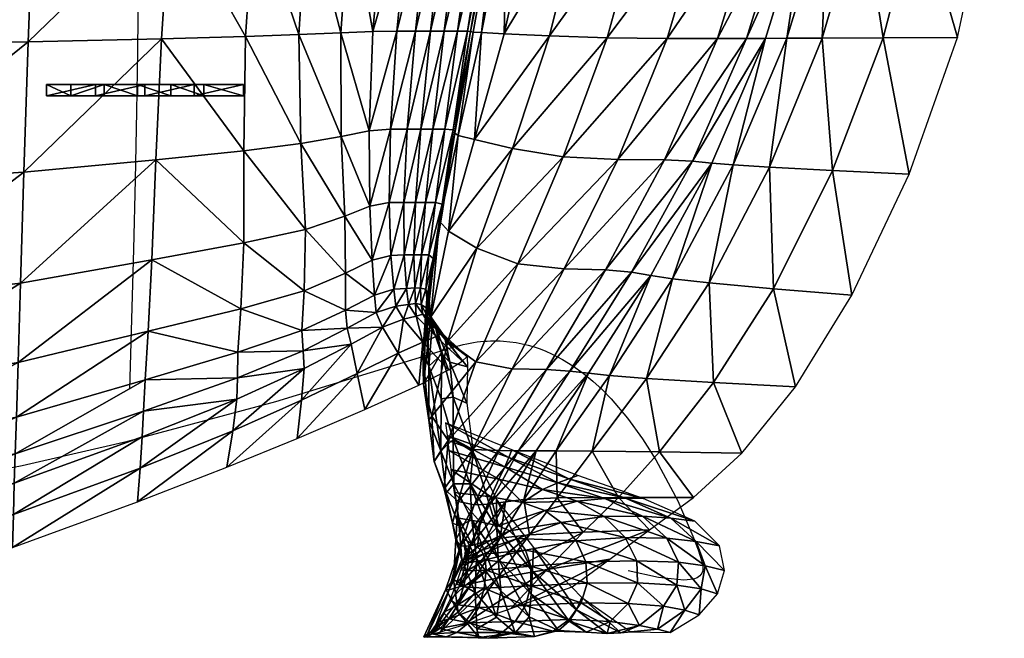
# Model space of a CAD drawing. Header units: inches. Extents: x 13.4 to 35.2, y -33.7 to 45.7.
# Tile 44 of 52: x 27 to 34.5, y 28.2 to 32.9. Entities that reach past the tile are written whole.
import ezdxf

# ---------------------------------------------------------------- set-up
doc = ezdxf.new("R2010")
doc.units = ezdxf.units.IN
doc.header["$MEASUREMENT"] = 0
doc.layers.get('0').update_dxf_attribs({"true_color": 0x737373})

# ---------------------------------------------------------------- blocks, each defined once
blk = doc.blocks.new('Line002')
at = {"color": 0}
blk.add_polyline3d([(1.4059, -0.2115, 0.7346), (1.6449, -0.166, 0.7179), (2.4446, 0.0187, 0.6601), (3.5652, 0.3179, 0.5829), (4.877, 0.7194, 0.5021), (4.9043, 0.7281, 0.501), (4.9314, 0.736, 0.5009), (4.9583, 0.7431, 0.5017), (4.985, 0.7496, 0.5033), (5.0115, 0.7554, 0.5059), (5.0378, 0.7605, 0.5094), (5.0639, 0.7648, 0.5137), (5.0898, 0.7686, 0.5189), (5.1155, 0.7716, 0.525), (5.141, 0.774, 0.5319), (5.1664, 0.7757, 0.5396), (5.1915, 0.7768, 0.5481), (5.2165, 0.7773, 0.5575), (5.2412, 0.7772, 0.5676), (5.2657, 0.7764, 0.5785), (5.2901, 0.7751, 0.5902), (5.3382, 0.7706, 0.6157), (5.3856, 0.7639, 0.6442), (5.4321, 0.755, 0.6755), (5.4779, 0.7439, 0.7095), (5.5229, 0.7308, 0.7461), (5.5672, 0.7157, 0.7852), (5.6106, 0.6987, 0.8267), (5.6533, 0.6799, 0.8706), (5.6952, 0.6593, 0.9167), (5.7363, 0.637, 0.9649), (5.8162, 0.5878, 1.0673), (5.893, 0.5328, 1.1771), (5.9667, 0.4726, 1.2934), (6.0372, 0.4078, 1.4154), (6.1047, 0.3391, 1.5424), (6.2304, 0.1921, 1.8083), (6.3436, 0.0366, 2.0847), (6.4445, -0.1227, 2.3653), (6.6093, -0.4331, 2.9143), (6.7247, -0.7001, 3.4051), (6.7639, -0.8052, 3.6131), (6.7909, -0.8849, 3.7877), (6.7964, -0.9048, 3.8388), (6.7997, -0.923, 3.8932), (6.8009, -0.9396, 3.9508), (6.8001, -0.9547, 4.0116), (6.7973, -0.9683, 4.0753), (6.7925, -0.9804, 4.142), (6.7777, -1.0006, 4.2835), (6.7561, -1.0156, 4.4354), (6.7283, -1.0259, 4.5966), (6.6565, -1.0341, 4.9441), (6.4632, -1.013, 5.7144), (6.2339, -0.9645, 6.5397)], dxfattribs=at)
blk = doc.blocks.new('Box003')
at = {"color": 0}
mesh = blk.add_polyface(dxfattribs=at)
corners = [(2.9993, -7.8232, 6.171), (3.3729, -7.8232, 7.4822), (3.5632, -6.754, 7.4126), (3.8396, -7.8232, 8.9995), (4.0451, -6.754, 8.9299), (3.1241, -8.82, 7.5237), (3.5609, -8.8357, 9.041), (4.3159, -7.8232, 10.4713), (4.0159, -8.8409, 10.5128), (4.5322, -6.754, 10.4017), (4.7104, -7.8223, 11.6618), (4.933, -6.7538, 11.5942), (4.3981, -8.8407, 11.7022), (4.9321, -7.8196, 12.3351), (4.6165, -8.84, 12.372), (5.1561, -6.7531, 12.2734), (5.0755, -7.8161, 12.7498), (5.2985, -6.7522, 12.6961), (4.7611, -8.839, 12.7822), (3.1749, -6.754, 6.1015), (3.6677, -5.6848, 7.343), (5.9205, -7.802, 14.4087), (6.0966, -6.7487, 14.3866), (5.7002, -6.7503, 13.647), (5.4909, -7.8082, 13.6829), (6.4371, -7.795, 15.2381), (6.5694, -6.747, 15.2319), (5.653, -8.8351, 14.4145), (6.2139, -8.8332, 15.2265), (5.1898, -8.8368, 13.703), (5.2355, -7.8126, 13.1645), (5.457, -6.7514, 13.1187), (4.9224, -8.838, 13.1923)]
mesh.append_faces([[corners[k] for k in face] for face in [(0, 1, 2), (1, 3, 4), (4, 2, 1), (5, 6, 3), (3, 1, 5), (7, 3, 6), (6, 8, 7), (9, 4, 3), (3, 7, 9), (7, 10, 11), (11, 9, 7), (8, 12, 10), (10, 7, 8), (13, 10, 12), (12, 14, 13), (15, 11, 10), (10, 13, 15), (13, 16, 17), (17, 15, 13), (14, 18, 16), (16, 13, 14), (19, 2, 20), (21, 22, 23), (23, 24, 21), (25, 26, 22), (22, 21, 25), (21, 27, 28), (28, 25, 21), (24, 29, 27), (27, 21, 24), (30, 31, 17), (17, 16, 30), (24, 23, 31), (31, 30, 24), (30, 32, 29), (29, 24, 30), (16, 18, 32), (32, 30, 16)]], dxfattribs={"vtx2": -1, "color": 0})
mesh = blk.add_polyface(dxfattribs=at)
corners = [(-0.4996, -9.2735, -0.139), (-0.4996, -9.1892, -0.139), (-0.2478, -9.1892, -0.106), (-0.2478, -9.2735, -0.106), (-0.3129, -9.1892, 0.4789), (-0.6859, -9.1892, 0.4954), (-0.6859, -9.2735, 0.4954), (-0.3129, -9.2735, 0.4789), (0.2559, -9.2735, 0.0074), (0.004, -9.2735, -0.0731), (0.004, -9.1892, -0.0731), (0.2559, -9.1892, 0.0074), (0.4332, -9.1892, 0.5431), (0.0602, -9.1892, 0.4777), (0.0602, -9.2735, 0.4777), (0.4332, -9.2735, 0.5431), (-3.7007, -7.8232, 0.3755), (-2.1339, -7.8232, 0.2719), (-2.1243, -6.754, 0.1276), (-3.7007, -6.754, 0.2423), (-3.7007, -8.8923, 0.6018), (-2.144, -8.8855, 0.5079), (-0.7846, -7.8232, 0.2472), (-0.8251, -8.8651, 0.4845), (-0.7461, -6.754, 0.0927), (0.2545, -7.8232, 0.2956), (0.3242, -6.754, 0.1377), (0.1867, -8.8413, 0.5273), (-3.7007, -9.9615, 0.9627), (-2.1521, -9.9343, 0.8705), (-0.8575, -9.8527, 0.8223)]
mesh.append_faces([[corners[k] for k in face] for face in [(0, 1, 2), (2, 3, 0), (4, 5, 6), (6, 7, 4), (1, 5, 4), (4, 2, 1), (0, 6, 5), (5, 1, 0), (8, 9, 10), (10, 11, 8), (12, 13, 14), (11, 10, 13), (13, 12, 11), (3, 9, 14), (14, 7, 3), (9, 3, 2), (2, 10, 9), (13, 4, 7), (7, 14, 13), (2, 4, 13), (13, 10, 2), (8, 15, 14), (14, 9, 8), (0, 3, 7), (7, 6, 0), (16, 17, 18), (18, 19, 16), (20, 21, 17), (17, 16, 20), (22, 17, 21), (21, 23, 22), (17, 22, 24), (22, 25, 26), (23, 27, 25), (25, 22, 23), (21, 20, 28), (23, 21, 29), (27, 23, 30)]], dxfattribs={"vtx2": -1, "color": 0})
mesh = blk.add_polyface(dxfattribs=at)
corners = [(0.5077, -9.1892, 0.0937), (0.8063, -9.1892, 0.6678), (0.8063, -9.2735, 0.6678), (0.5077, -9.2735, 0.0937), (0.4332, -9.2735, 0.5431), (0.2559, -9.2735, 0.0074), (0.0602, -9.2735, 0.4777), (0.4332, -9.1892, 0.5431), (0.2559, -9.1892, 0.0074), (2.0653, -7.8232, 1.2884), (1.8733, -7.8232, 1.0523), (1.7869, -8.787, 1.1718), (1.9693, -8.7836, 1.3908), (2.1567, -6.754, 1.2188), (2.1086, -8.7836, 1.6157), (2.2117, -7.8232, 1.518), (1.759, -9.54, 1.3655), (1.9212, -9.5264, 1.5587), (2.0466, -9.5264, 1.7694), (2.2237, -8.7836, 1.8387), (2.1497, -9.5264, 1.9878), (0.8906, -7.8232, 0.4111), (0.8216, -8.8243, 0.632), (1.2252, -8.8107, 0.7834), (1.2893, -7.8232, 0.5849), (0.2545, -7.8232, 0.2956), (0.1867, -8.8413, 0.5273), (0.8085, -9.6895, 0.9217), (1.2419, -9.6351, 1.054), (1.3817, -6.754, 0.4563), (1.6157, -7.8232, 0.8082), (1.7088, -6.754, 0.7072), (1.543, -8.7971, 0.9663), (1.5456, -9.5808, 1.1996)]
mesh.append_faces([[corners[k] for k in face] for face in [(0, 1, 2), (2, 3, 0), (3, 2, 4), (4, 5, 3), (6, 4, 7), (3, 5, 8), (8, 0, 3), (1, 7, 4), (4, 2, 1), (0, 8, 7), (7, 1, 0), (9, 10, 11), (11, 12, 9), (10, 9, 13), (12, 14, 15), (15, 9, 12), (12, 11, 16), (16, 17, 12), (17, 18, 14), (14, 12, 17), (19, 14, 18), (18, 20, 19), (21, 22, 23), (23, 24, 21), (25, 26, 22), (22, 21, 25), (27, 22, 26), (28, 23, 22), (29, 24, 30), (31, 30, 10), (30, 32, 11), (11, 10, 30), (24, 23, 32), (32, 30, 24), (33, 32, 23), (23, 28, 33), (16, 11, 32), (32, 33, 16)]], dxfattribs={"vtx2": -1, "color": 0})
mesh = blk.add_polyface(dxfattribs=at)
corners = [(2.0653, -7.8232, 1.2884), (2.2117, -7.8232, 1.518), (2.3041, -6.754, 1.4484), (2.3329, -7.8232, 1.7426), (2.1086, -8.7836, 1.6157), (2.2237, -8.7836, 1.8387), (2.4268, -6.754, 1.673), (2.4446, -7.8232, 2.0941), (2.5463, -6.754, 2.0247), (2.3264, -8.7836, 2.1902), (2.5625, -7.8232, 2.7042), (2.4285, -8.7836, 2.8003), (2.6838, -6.754, 2.6354), (2.6546, -7.8232, 3.4149), (2.7967, -6.754, 3.3466), (2.5041, -8.7845, 3.5076), (2.6889, -7.8232, 4.0683), (2.5269, -8.7875, 4.1507), (2.8423, -6.754, 3.9998), (2.72, -7.8232, 4.6929), (2.8799, -6.754, 4.624), (2.5458, -8.7914, 4.7617), (3.3729, -7.8232, 7.4822), (2.9993, -7.8232, 6.171), (2.7817, -8.8034, 6.2159), (3.1241, -8.82, 7.5237), (3.5632, -6.754, 7.4126), (3.1749, -6.754, 6.1015), (2.1497, -9.5264, 1.9878), (2.2408, -9.5264, 2.3393), (2.3308, -9.5264, 2.9494), (2.3947, -9.5303, 3.6464), (2.4077, -9.542, 4.2588), (2.8026, -7.8232, 5.3175), (2.969, -6.754, 5.2483), (2.6098, -8.7952, 5.3727)]
mesh.append_faces([[corners[k] for k in face] for face in [(0, 1, 2), (3, 1, 4), (4, 5, 3), (6, 2, 1), (1, 3, 6), (3, 7, 8), (8, 6, 3), (5, 9, 7), (7, 3, 5), (10, 7, 9), (9, 11, 10), (12, 8, 7), (7, 10, 12), (10, 13, 14), (14, 12, 10), (11, 15, 13), (13, 10, 11), (16, 13, 15), (15, 17, 16), (18, 14, 13), (13, 16, 18), (16, 19, 20), (17, 21, 19), (19, 16, 17), (22, 23, 24), (24, 25, 22), (26, 27, 23), (9, 5, 28), (11, 9, 29), (15, 11, 30), (17, 15, 31), (21, 17, 32), (20, 19, 33), (34, 33, 23), (33, 35, 24), (24, 23, 33), (19, 21, 35), (35, 33, 19)]], dxfattribs={"vtx2": -1, "color": 0})
mesh = blk.add_polyface(dxfattribs=at)
corners = [(2.2045, -10.888, 3.0604), (2.1517, -10.853, 2.7826), (2.2029, -10.9485, 2.7592), (2.188, -10.7386, 3.0552), (2.2355, -11.0207, 3.6009), (2.2103, -10.8026, 3.5102), (2.1497, -9.5264, 1.9878), (2.2408, -9.5264, 2.3393), (2.3264, -8.7836, 2.1902), (2.3308, -9.5264, 2.9494), (2.185, -10.0811, 2.5037), (2.2608, -10.0811, 3.0703), (2.4285, -8.7836, 2.8003), (2.3947, -9.5303, 3.6464), (2.5041, -8.7845, 3.5076), (2.3126, -10.093, 3.7186), (2.4077, -9.542, 4.2588), (2.3169, -10.1284, 4.2977), (2.3008, -10.1757, 4.8422), (2.408, -9.5576, 4.8288), (2.1471, -10.7298, 2.746), (2.21, -10.4774, 3.082), (2.156, -10.4774, 2.6462), (2.2435, -10.5052, 3.6113), (2.2401, -10.5886, 4.1725), (2.1979, -10.9703, 4.1785), (2.2183, -10.6998, 4.7498), (2.1863, -10.9808, 4.6698), (2.5742, -10.427, 7.4713), (2.3586, -10.2977, 6.1801), (2.2253, -10.9466, 6.1451), (2.3558, -11.131, 7.4445), (2.4341, -9.5732, 5.3988), (2.291, -10.223, 5.3867), (2.1964, -10.811, 5.3271)]
mesh.append_faces([[corners[k] for k in face] for face in [(0, 1, 2), (1, 0, 3), (0, 4, 5), (5, 3, 0), (6, 7, 8), (9, 7, 10), (10, 11, 9), (7, 9, 12), (9, 13, 14), (11, 15, 13), (13, 9, 11), (16, 13, 15), (15, 17, 16), (17, 18, 19), (19, 16, 17), (20, 3, 21), (11, 10, 22), (22, 21, 11), (21, 23, 15), (15, 11, 21), (3, 5, 23), (23, 21, 3), (24, 23, 5), (5, 25, 24), (17, 15, 23), (23, 24, 17), (24, 26, 18), (18, 17, 24), (25, 27, 26), (26, 24, 25), (28, 29, 30), (30, 31, 28), (32, 33, 29), (19, 18, 33), (33, 32, 19), (34, 33, 18), (18, 26, 34), (30, 29, 33), (33, 34, 30)]], dxfattribs={"vtx2": -1, "color": 0})
mesh = blk.add_polyface(dxfattribs=at)
corners = [(2.3947, -9.5303, 3.6464), (2.4077, -9.542, 4.2588), (2.5269, -8.7875, 4.1507), (2.408, -9.5576, 4.8288), (2.5458, -8.7914, 4.7617), (2.8441, -9.6723, 7.5089), (2.5561, -9.6057, 6.2114), (2.3586, -10.2977, 6.1801), (2.5742, -10.427, 7.4713), (3.1241, -8.82, 7.5237), (2.7817, -8.8034, 6.2159), (3.2291, -9.7349, 9.0262), (3.5609, -8.8357, 9.041), (2.8846, -10.5444, 8.9886), (3.6418, -9.7558, 10.498), (3.2361, -10.5836, 10.4604), (4.0159, -8.8409, 10.5128), (3.5497, -10.5898, 11.6497), (3.9964, -9.7593, 11.6879), (2.3558, -11.131, 7.4445), (2.5678, -11.2877, 8.9618), (2.8412, -11.3399, 10.4336), (2.356, -11.883, 8.9428), (3.1026, -11.3442, 11.6184), (2.5446, -11.9511, 10.4153), (3.2788, -11.3571, 12.2746), (2.742, -11.9584, 11.5941), (3.7464, -10.6086, 12.3195), (3.4206, -11.3744, 12.6665), (3.8929, -10.6336, 12.7295), (2.8911, -11.9607, 12.2319), (2.4341, -9.5732, 5.3988), (2.6098, -8.7952, 5.3727), (2.396, -11.5546, 3.9245), (2.3689, -11.2907, 3.2121), (2.4974, -11.5998, 3.3426), (2.5048, -11.3241, 2.5705), (2.5019, -11.2461, 2.0644), (2.3339, -11.1178, 2.679), (2.4624, -11.2818, 1.7252), (2.3101, -11.0711, 2.3096), (3.1743, -11.9603, 12.9665), (3.5789, -11.3916, 13.0584)]
mesh.append_faces([[corners[k] for k in face] for face in [(0, 1, 2), (1, 3, 4), (5, 6, 7), (7, 8, 5), (9, 10, 6), (6, 5, 9), (5, 11, 12), (12, 9, 5), (8, 13, 11), (11, 5, 8), (14, 11, 13), (13, 15, 14), (16, 12, 11), (15, 17, 18), (18, 14, 15), (19, 20, 13), (13, 8, 19), (21, 20, 22), (15, 13, 20), (20, 21, 15), (21, 23, 17), (17, 15, 21), (23, 21, 24), (25, 23, 26), (27, 17, 23), (23, 25, 27), (25, 28, 29), (28, 25, 30), (31, 32, 4), (4, 3, 31), (6, 10, 32), (32, 31, 6), (7, 6, 31), (33, 34, 35), (36, 35, 34), (37, 36, 38), (39, 37, 40), (41, 42, 28)]], dxfattribs={"vtx2": -1, "color": 0})
mesh = blk.add_polyface(dxfattribs=at)
corners = [(-3.7007, -12.3379, 1.608), (-2.1682, -12.2513, 1.5145), (-2.1659, -11.9463, 1.6197), (-3.7007, -12.0257, 1.7233), (-3.7007, -12.5806, 1.3757), (-2.1701, -12.4886, 1.2966), (-0.9218, -11.9844, 1.3868), (-0.9292, -12.2047, 1.212), (-0.9125, -11.7062, 1.4637), (0.0628, -11.4233, 1.3637), (0.0505, -11.6618, 1.3202), (-3.7007, -9.9615, 0.9627), (-2.1521, -9.9343, 0.8705), (-2.144, -8.8855, 0.5079), (-3.7007, -10.897, 1.3396), (-2.1583, -10.846, 1.2437), (-0.8575, -9.8527, 0.8223), (-0.8822, -10.6931, 1.1552), (-0.8251, -8.8651, 0.4845), (-5.481, -12.0249, 1.817), (-3.7007, -11.5653, 1.6135), (-5.481, -11.5653, 1.7221), (-2.1628, -11.4973, 1.5114), (-0.9, -11.2933, 1.3777), (0.04, -11.8562, 1.1886), (-0.936, -12.4437, 1.0044), (0.0239, -12.0914, 0.9895), (-0.9425, -12.692, 0.7803), (-2.1718, -12.7344, 1.0668), (-2.1734, -12.9846, 0.8309), (-3.7007, -12.8324, 1.1346), (-3.7007, -13.0887, 0.8891), (-5.481, -13.1016, 0.9511), (-5.481, -12.8355, 1.2099)]
mesh.append_faces([[corners[k] for k in face] for face in [(0, 1, 2), (2, 3, 0), (4, 5, 1), (1, 0, 4), (6, 1, 5), (5, 7, 6), (8, 2, 1), (1, 6, 8), (9, 8, 6), (10, 6, 7), (11, 12, 13), (14, 15, 12), (12, 11, 14), (16, 12, 15), (15, 17, 16), (12, 16, 18), (19, 3, 20), (21, 20, 14), (20, 22, 15), (15, 14, 20), (3, 2, 22), (22, 20, 3), (23, 22, 2), (2, 8, 23), (17, 15, 22), (22, 23, 17), (24, 7, 25), (26, 25, 27), (25, 28, 29), (29, 27, 25), (7, 5, 28), (28, 25, 7), (30, 28, 5), (5, 4, 30), (31, 29, 28), (28, 30, 31), (32, 31, 30), (33, 30, 4)]], dxfattribs={"vtx2": -1, "color": 0})
mesh = blk.add_polyface(dxfattribs=at)
corners = [(-0.9218, -11.9844, 1.3868), (0.0505, -11.6618, 1.3202), (0.0628, -11.4233, 1.3637), (-0.9292, -12.2047, 1.212), (0.04, -11.8562, 1.1886), (-0.8575, -9.8527, 0.8223), (0.1429, -9.7575, 0.834), (0.1867, -8.8413, 0.5273), (-0.8822, -10.6931, 1.1552), (0.1125, -10.5146, 1.1222), (-0.9, -11.2933, 1.3777), (0.0846, -11.0553, 1.2982), (-0.9125, -11.7062, 1.4637), (0.7605, -11.4078, 1.4103), (0.7634, -11.2153, 1.4282), (1.2581, -11.2045, 1.5773), (1.2491, -11.0501, 1.5748), (0.7556, -11.57, 1.2931), (1.2666, -11.3383, 1.4634), (0.8085, -9.6895, 0.9217), (0.8216, -8.8243, 0.632), (1.2419, -9.6351, 1.054), (0.8108, -10.3871, 1.1931), (1.2767, -10.2854, 1.316), (0.7879, -10.8853, 1.3588), (1.2672, -10.7504, 1.4887), (0.7251, -11.8088, 1.0643), (1.2469, -11.5764, 1.2005), (0.6817, -12.0859, 0.7797), (1.2131, -11.8668, 0.8632), (0.0239, -12.0914, 0.9895), (0.005, -12.347, 0.7566), (-0.936, -12.4437, 1.0044), (-0.9425, -12.692, 0.7803)]
mesh.append_faces([[corners[k] for k in face] for face in [(0, 1, 2), (3, 4, 1), (5, 6, 7), (8, 9, 6), (6, 5, 8), (10, 11, 9), (9, 8, 10), (12, 2, 11), (11, 10, 12), (13, 14, 2), (2, 1, 13), (15, 16, 14), (14, 13, 15), (13, 17, 18), (18, 15, 13), (1, 4, 17), (17, 13, 1), (7, 6, 19), (20, 19, 21), (19, 22, 23), (6, 9, 22), (22, 19, 6), (24, 22, 9), (9, 11, 24), (22, 24, 25), (24, 14, 16), (16, 25, 24), (11, 2, 14), (14, 24, 11), (26, 27, 18), (18, 17, 26), (28, 29, 27), (27, 26, 28), (26, 30, 31), (31, 28, 26), (17, 4, 30), (30, 26, 17), (32, 30, 4), (33, 31, 30)]], dxfattribs={"vtx2": -1, "color": 0})
mesh = blk.add_polyface(dxfattribs=at)
corners = [(3.2291, -9.7349, 9.0262), (3.6418, -9.7558, 10.498), (4.0159, -8.8409, 10.5128), (3.9964, -9.7593, 11.6879), (4.3981, -8.8407, 11.7022), (4.2068, -9.7696, 12.3594), (3.5497, -10.5898, 11.6497), (3.7464, -10.6086, 12.3195), (4.6165, -8.84, 12.372), (4.3534, -9.7833, 12.7717), (4.7611, -8.839, 12.7822), (3.8929, -10.6336, 12.7295), (3.2788, -11.3571, 12.2746), (5.2684, -9.8382, 14.3878), (5.653, -8.8351, 14.4145), (5.1898, -8.8368, 13.703), (4.7902, -9.8142, 13.6911), (5.8488, -9.8657, 15.1792), (6.2139, -8.8332, 15.2265), (4.8213, -10.7336, 14.3195), (5.4154, -10.7836, 15.0897), (4.333, -10.6898, 13.6394), (4.3666, -11.4434, 14.2008), (3.8592, -11.4132, 13.5399), (4.9875, -11.4779, 14.9514), (4.5818, -11.9785, 14.7703), (3.9571, -11.9693, 14.052), (4.5165, -9.797, 13.184), (4.9224, -8.838, 13.1923), (4.056, -10.6586, 13.1394), (3.5789, -11.3916, 13.0584), (3.4206, -11.3744, 12.6665), (3.449, -11.9625, 13.4215)]
mesh.append_faces([[corners[k] for k in face] for face in [(0, 1, 2), (1, 3, 4), (4, 2, 1), (5, 3, 6), (6, 7, 5), (8, 4, 3), (3, 5, 8), (5, 9, 10), (10, 8, 5), (7, 11, 9), (9, 5, 7), (11, 7, 12), (13, 14, 15), (15, 16, 13), (17, 18, 14), (14, 13, 17), (13, 19, 20), (20, 17, 13), (16, 21, 19), (19, 13, 16), (22, 19, 21), (21, 23, 22), (24, 20, 19), (19, 22, 24), (25, 24, 22), (26, 22, 23), (27, 28, 10), (10, 9, 27), (16, 15, 28), (28, 27, 16), (27, 29, 21), (21, 16, 27), (9, 11, 29), (29, 27, 9), (30, 29, 11), (11, 31, 30), (23, 21, 29), (29, 30, 23), (32, 23, 30)]], dxfattribs={"vtx2": -1, "color": 0})
mesh = blk.add_polyface(dxfattribs=at)
corners = [(2.1471, -10.7298, 2.746), (2.104, -10.7279, 2.5151), (2.1108, -10.8453, 2.561), (1.9212, -9.5264, 1.5587), (1.759, -9.54, 1.3655), (1.7649, -10.1081, 1.5808), (1.9098, -10.0821, 1.7577), (2.0205, -10.0814, 1.9581), (2.0466, -9.5264, 1.7694), (2.1497, -9.5264, 1.9878), (2.1086, -10.0811, 2.1699), (2.185, -10.0811, 2.5037), (2.2408, -9.5264, 2.3393), (1.9238, -10.4814, 1.9532), (1.7804, -10.5174, 1.7649), (1.7985, -10.7816, 1.8883), (1.9466, -10.7379, 2.0957), (2.0248, -10.4784, 2.1604), (2.0424, -10.7312, 2.3143), (2.0983, -10.4774, 2.3652), (2.156, -10.4774, 2.6462), (2.21, -10.4774, 3.082), (1.2767, -10.2854, 1.316), (1.2419, -9.6351, 1.054), (0.8085, -9.6895, 0.9217), (1.2672, -10.7504, 1.4887), (0.8108, -10.3871, 1.1931), (1.5456, -9.5808, 1.1996), (1.5743, -10.1841, 1.4394), (1.5797, -10.6174, 1.6171), (1.58, -10.8956, 1.7215)]
mesh.append_faces([[corners[k] for k in face] for face in [(0, 1, 2), (3, 4, 5), (5, 6, 3), (6, 7, 8), (8, 3, 6), (9, 8, 7), (7, 10, 9), (10, 11, 12), (12, 9, 10), (13, 14, 15), (15, 16, 13), (6, 5, 14), (14, 13, 6), (13, 17, 7), (7, 6, 13), (16, 18, 17), (17, 13, 16), (19, 17, 18), (18, 1, 19), (10, 7, 17), (17, 19, 10), (19, 20, 11), (11, 10, 19), (1, 0, 20), (20, 19, 1), (21, 20, 0), (22, 23, 24), (25, 22, 26), (27, 28, 5), (5, 4, 27), (23, 22, 28), (28, 27, 23), (29, 28, 22), (22, 25, 29), (14, 5, 28), (28, 29, 14), (29, 30, 15), (15, 14, 29), (30, 29, 25)]], dxfattribs={"vtx2": -1, "color": 0})
mesh = blk.add_polyface(dxfattribs=at)
corners = [(1.9617, -10.8654, 2.1358), (1.8124, -10.9145, 1.9214), (1.8602, -11.0251, 1.827), (2.0185, -10.965, 2.0436), (1.9466, -10.7379, 2.0957), (1.7985, -10.7816, 1.8883), (2.0561, -10.8533, 2.3579), (2.0424, -10.7312, 2.3143), (2.1142, -10.9425, 2.2715), (2.1108, -10.8453, 2.561), (2.1644, -10.9272, 2.4951), (2.104, -10.7279, 2.5151), (2.1517, -10.853, 2.7826), (2.1471, -10.7298, 2.746), (2.2029, -10.9485, 2.7592), (2.188, -10.7386, 3.0552), (1.5934, -11.0338, 1.7414), (1.58, -10.8956, 1.7215), (1.2491, -11.0501, 1.5748), (1.2581, -11.2045, 1.5773), (1.6222, -11.1531, 1.6375), (1.2666, -11.3383, 1.4634), (1.2672, -10.7504, 1.4887), (2.1964, -10.811, 5.3271), (2.1648, -11.2171, 5.1064), (2.171, -11.4561, 6.0737), (2.1665, -11.138, 1.7891), (1.9794, -11.2224, 1.5679), (2.1345, -11.463, 1.2264), (1.669, -11.3748, 1.37), (1.7248, -11.6476, 1.0209), (1.2469, -11.5764, 1.2005), (1.2131, -11.8668, 0.8632)]
mesh.append_faces([[corners[k] for k in face] for face in [(0, 1, 2), (2, 3, 0), (4, 5, 1), (1, 0, 4), (0, 6, 7), (7, 4, 0), (3, 8, 6), (6, 0, 3), (9, 6, 8), (8, 10, 9), (11, 7, 6), (6, 9, 11), (9, 12, 13), (10, 14, 12), (12, 9, 10), (15, 13, 12), (16, 17, 18), (18, 19, 16), (1, 5, 17), (17, 16, 1), (16, 20, 2), (2, 1, 16), (19, 21, 20), (20, 16, 19), (22, 18, 17), (23, 24, 25), (8, 3, 26), (26, 27, 28), (3, 2, 27), (27, 26, 3), (29, 27, 2), (2, 20, 29), (30, 28, 27), (27, 29, 30), (29, 31, 32), (32, 30, 29), (20, 21, 31), (31, 29, 20)]], dxfattribs={"vtx2": -1, "color": 0})
mesh = blk.add_polyface(dxfattribs=at)
corners = [(2.2029, -10.9485, 2.7592), (2.2635, -11.0355, 3.1089), (2.2045, -10.888, 3.0604), (2.3096, -11.2286, 3.6957), (2.2355, -11.0207, 3.6009), (2.2109, -11.3213, 4.6108), (2.3042, -11.5679, 4.6707), (2.1979, -10.9703, 4.1785), (2.2103, -10.8026, 3.5102), (2.1648, -11.2171, 5.1064), (2.1863, -10.9808, 4.6698), (2.2101, -11.7297, 5.9333), (2.171, -11.4561, 6.0737), (2.3019, -11.9609, 5.9359), (2.233, -11.698, 7.424), (2.3558, -11.131, 7.4445), (2.2253, -10.9466, 6.1451), (2.356, -11.883, 8.9428), (2.5678, -11.2877, 8.9618), (2.1964, -10.811, 5.3271), (2.2183, -10.6998, 4.7498), (2.396, -11.5546, 3.9245), (2.396, -11.8746, 4.832), (2.3689, -11.2907, 3.2121), (2.3339, -11.1178, 2.679), (2.5048, -11.3241, 2.5705), (2.3101, -11.0711, 2.3096), (2.1644, -10.9272, 2.4951), (2.5019, -11.2461, 2.0644), (2.2651, -11.096, 2.0357), (2.4624, -11.2818, 1.7252), (2.1142, -10.9425, 2.2715), (2.1665, -11.138, 1.7891), (2.3601, -11.3476, 1.4535), (2.1345, -11.463, 1.2264)]
mesh.append_faces([[corners[k] for k in face] for face in [(0, 1, 2), (1, 3, 4), (4, 2, 1), (5, 4, 3), (3, 6, 5), (7, 8, 4), (4, 5, 7), (5, 9, 10), (10, 7, 5), (11, 12, 9), (9, 5, 11), (5, 6, 13), (13, 11, 5), (14, 12, 11), (15, 16, 12), (12, 14, 15), (14, 17, 18), (18, 15, 14), (12, 16, 19), (20, 10, 9), (9, 19, 20), (6, 3, 21), (21, 22, 6), (23, 21, 3), (3, 1, 23), (23, 24, 25), (1, 0, 24), (24, 23, 1), (26, 24, 0), (0, 27, 26), (24, 26, 28), (26, 29, 30), (27, 31, 29), (29, 26, 27), (32, 29, 31), (33, 30, 29), (29, 32, 33), (34, 33, 32)]], dxfattribs={"vtx2": -1, "color": 0})
mesh = blk.add_polyface(dxfattribs=at)
corners = [(2.2501, -12.0415, 7.4057), (2.2101, -11.7297, 5.9333), (2.3019, -11.9609, 5.9359), (2.3414, -12.2789, 7.3917), (2.233, -11.698, 7.424), (2.3262, -12.2488, 8.9288), (2.356, -11.883, 8.9428), (2.3903, -12.5077, 8.9177), (2.4338, -12.3439, 10.4034), (2.5446, -11.9511, 10.4153), (2.5548, -12.3686, 11.5774), (2.742, -11.9584, 11.5941), (2.8911, -11.9607, 12.2319), (2.6707, -12.3648, 12.1989), (2.8412, -11.3399, 10.4336), (2.7256, -12.5486, 5.3929), (2.524, -12.2114, 5.0782), (2.5474, -11.9694, 4.1047), (2.7224, -12.3294, 4.5805), (2.6005, -12.4979, 10.3765), (2.6799, -12.309, 8.9905), (2.4015, -12.2753, 8.9924), (2.4375, -12.4708, 10.3838), (2.7374, -12.5288, 10.371), (2.3493, -11.8457, 5.8055), (2.3628, -11.9581, 6.6731), (2.7859, -12.0818, 6.6857), (2.816, -12.0121, 5.8559), (2.8388, -11.9544, 5.1411), (2.3367, -11.7495, 5.0402), (2.3784, -12.1028, 7.7454), (2.7411, -12.1756, 7.7454), (2.4415, -12.5277, 7.3842), (2.4006, -12.2118, 5.9725), (2.5353, -12.4833, 6.0915), (2.396, -11.8746, 4.832), (2.3042, -11.5679, 4.6707), (2.396, -11.5546, 3.9245), (2.4974, -11.5998, 3.3426)]
mesh.append_faces([[corners[k] for k in face] for face in [(0, 1, 2), (2, 3, 0), (1, 0, 4), (0, 5, 6), (6, 4, 0), (3, 7, 5), (5, 0, 3), (8, 5, 7), (9, 6, 5), (5, 8, 9), (8, 10, 11), (11, 9, 8), (12, 11, 10), (10, 13, 12), (6, 9, 14), (15, 16, 17), (17, 18, 15), (19, 20, 21), (21, 22, 19), (20, 19, 23), (24, 25, 26), (26, 27, 24), (27, 28, 29), (29, 24, 27), (30, 21, 20), (20, 31, 30), (31, 26, 25), (25, 30, 31), (7, 3, 32), (32, 33, 34), (3, 2, 33), (33, 32, 3), (35, 33, 2), (2, 36, 35), (16, 34, 33), (33, 35, 16), (35, 37, 17), (17, 16, 35), (38, 17, 37)]], dxfattribs={"vtx2": -1, "color": 0})
mesh = blk.add_polyface(dxfattribs=at)
corners = [(2.6707, -12.3648, 12.1989), (2.7924, -12.3468, 12.5442), (3.0244, -11.9605, 12.5992), (2.8911, -11.9607, 12.2319), (2.5446, -11.9511, 10.4153), (2.742, -11.9584, 11.5941), (3.1026, -11.3442, 11.6184), (3.2788, -11.3571, 12.2746), (3.4206, -11.3744, 12.6665), (3.1828, -12.316, 13.3131), (2.972, -12.5963, 13.2016), (3.3807, -12.5762, 13.7295), (2.7224, -12.3294, 4.5805), (3.0028, -12.6925, 4.8964), (2.9956, -12.8713, 5.6879), (2.7256, -12.5486, 5.3929), (3.4011, -12.8019, 8.9887), (3.3261, -12.6414, 8.9887), (2.9417, -12.7141, 10.3692), (2.8813, -12.625, 10.3692), (2.622, -12.7434, 11.4958), (3.2126, -12.504, 8.9887), (2.8221, -12.5672, 10.3692), (3.0882, -12.4121, 8.9887), (2.6067, -12.7146, 11.4925), (2.9212, -12.3517, 8.9891), (2.7374, -12.5288, 10.371), (3.5394, -12.4574, 7.7454), (3.3336, -12.342, 7.7454), (3.0706, -12.2536, 7.7454), (3.5432, -12.3224, 6.7109), (3.1867, -12.2038, 6.6983), (2.6799, -12.309, 8.9905), (2.816, -12.0121, 5.8559), (2.7859, -12.0818, 6.6857), (3.2707, -12.1719, 5.9064), (3.3386, -12.1489, 5.242), (2.8388, -11.9544, 5.1411), (2.7411, -12.1756, 7.7454), (2.7281, -12.9261, 13.0738), (2.9307, -12.3289, 12.8895), (3.1743, -11.9603, 12.9665), (3.449, -11.9625, 13.4215), (2.75, -12.6221, 12.8109)]
mesh.append_faces([[corners[k] for k in face] for face in [(0, 1, 2), (2, 3, 0), (4, 5, 6), (5, 3, 7), (3, 2, 8), (9, 10, 11), (12, 13, 14), (14, 15, 12), (16, 17, 18), (18, 19, 20), (17, 21, 19), (19, 18, 17), (22, 19, 21), (21, 23, 22), (19, 22, 24), (23, 25, 26), (26, 22, 23), (23, 21, 27), (28, 29, 25), (25, 23, 28), (30, 31, 29), (26, 25, 32), (33, 34, 31), (31, 35, 33), (35, 36, 37), (37, 33, 35), (38, 32, 25), (25, 29, 38), (29, 31, 34), (34, 38, 29), (11, 10, 39), (40, 41, 2), (2, 1, 40), (9, 42, 41), (41, 40, 9), (40, 43, 10), (10, 9, 40), (43, 40, 1), (8, 2, 41)]], dxfattribs={"vtx2": -1, "color": 0})
mesh = blk.add_polyface(dxfattribs=at)
corners = [(3.6461, -12.3131, 13.8934), (3.9571, -11.9693, 14.052), (3.449, -11.9625, 13.4215), (3.1828, -12.316, 13.3131), (4.2149, -12.3154, 14.5521), (4.5818, -11.9785, 14.7703), (3.3807, -12.5762, 13.7295), (3.8827, -12.5591, 14.3259), (4.3666, -11.4434, 14.2008), (3.8592, -11.4132, 13.5399), (4.4497, -12.8672, 5.4674), (4.4112, -12.6795, 5.4596), (4.2363, -12.6472, 6.0151), (4.0141, -12.6233, 6.7255), (4.1014, -12.8037, 6.7265), (4.3035, -12.8312, 6.0191), (4.0444, -12.4708, 5.9966), (3.828, -12.456, 6.7209), (4.2248, -12.4938, 5.4225), (3.6971, -12.6162, 7.7454), (3.7874, -12.7929, 7.7454), (3.3261, -12.6414, 8.9887), (3.4011, -12.8019, 8.9887), (3.5394, -12.4574, 7.7454), (3.2126, -12.504, 8.9887), (3.7014, -12.3186, 5.9568), (3.8339, -12.3228, 5.3429), (3.5432, -12.3224, 6.7109), (3.2707, -12.1719, 5.9064), (3.1867, -12.2038, 6.6983), (3.3386, -12.1489, 5.242), (3.3336, -12.342, 7.7454), (3.0882, -12.4121, 8.9887), (3.0706, -12.2536, 7.7454), (3.1082, -12.86, 13.5644), (3.5813, -12.7801, 14.1206), (3.5789, -11.3916, 13.0584), (3.1743, -11.9603, 12.9665)]
mesh.append_faces([[corners[k] for k in face] for face in [(0, 1, 2), (2, 3, 0), (4, 5, 1), (1, 0, 4), (0, 6, 7), (7, 4, 0), (6, 0, 3), (8, 1, 5), (9, 2, 1), (10, 11, 12), (13, 14, 15), (15, 12, 13), (12, 16, 17), (17, 13, 12), (11, 18, 16), (16, 12, 11), (19, 20, 14), (14, 13, 19), (21, 22, 20), (20, 19, 21), (19, 23, 24), (24, 21, 19), (13, 17, 23), (23, 19, 13), (25, 16, 18), (18, 26, 25), (27, 17, 16), (16, 25, 27), (25, 28, 29), (29, 27, 25), (26, 30, 28), (28, 25, 26), (31, 23, 17), (17, 27, 31), (23, 31, 32), (33, 31, 27), (34, 35, 7), (7, 6, 34), (36, 37, 2)]], dxfattribs={"vtx2": -1, "color": 0})
mesh = blk.add_polyface(dxfattribs=at)
corners = [(2.3903, -12.5077, 8.9177), (2.4161, -12.6336, 10.3936), (2.4338, -12.3439, 10.4034), (2.4506, -12.6822, 11.5623), (2.5548, -12.3686, 11.5774), (2.6707, -12.3648, 12.1989), (2.5258, -12.6794, 12.1666), (2.6296, -12.6507, 12.4888), (2.7924, -12.3468, 12.5442), (2.7348, -12.7765, 6.3416), (2.5353, -12.4833, 6.0915), (2.524, -12.2114, 5.0782), (2.7256, -12.5486, 5.3929), (2.622, -12.7434, 11.4958), (2.6381, -12.786, 11.4994), (2.9417, -12.7141, 10.3692), (2.6067, -12.7146, 11.4925), (2.8813, -12.625, 10.3692), (2.8221, -12.5672, 10.3692), (2.7374, -12.5288, 10.371), (2.5802, -12.6901, 11.4914), (2.6005, -12.4979, 10.3765), (2.5307, -12.6605, 11.4942), (2.4375, -12.4708, 10.3838), (2.4698, -12.6284, 11.4989), (2.972, -12.5963, 13.2016), (2.75, -12.6221, 12.8109), (2.534, -12.9646, 12.7143), (2.3986, -12.936, 10.3819), (2.4602, -12.7824, 8.9073), (2.4415, -12.5277, 7.3842), (2.5722, -12.7785, 7.4268), (2.513, -12.7615, 11.9645), (2.5104, -12.7412, 11.9506), (2.5111, -12.7821, 11.9776), (2.4844, -12.737, 12.0794), (2.4803, -12.7582, 12.1107), (2.4985, -12.7153, 11.9343), (2.4819, -12.6868, 11.9168), (2.485, -12.7162, 12.0357), (2.4839, -12.6956, 11.9859)]
mesh.append_faces([[corners[k] for k in face] for face in [(0, 1, 2), (1, 3, 4), (4, 2, 1), (5, 4, 3), (3, 6, 5), (6, 7, 8), (8, 5, 6), (9, 10, 11), (11, 12, 9), (13, 14, 15), (16, 13, 17), (18, 19, 20), (20, 16, 18), (21, 22, 20), (20, 19, 21), (23, 24, 22), (22, 21, 23), (25, 26, 27), (3, 1, 28), (1, 0, 29), (30, 29, 0), (29, 30, 31), (10, 31, 30), (32, 16, 20), (20, 33, 32), (34, 13, 16), (16, 32, 34), (33, 35, 36), (36, 32, 33), (37, 22, 24), (24, 38, 37), (33, 20, 22), (22, 37, 33), (37, 39, 35), (35, 33, 37), (38, 40, 39), (39, 37, 38), (8, 7, 26)]], dxfattribs={"vtx2": -1, "color": 0})
mesh = blk.add_polyface(dxfattribs=at)
corners = [(2.7557, -13.0219, 7.5627), (2.5722, -12.7785, 7.4268), (2.5353, -12.4833, 6.0915), (2.7348, -12.7765, 6.3416), (2.7239, -13.2205, 8.8223), (2.5625, -13.0332, 8.8811), (2.6301, -13.0003, 11.5113), (2.5885, -13.1481, 11.5155), (2.9433, -13.133, 10.3692), (2.6443, -12.8643, 11.5042), (2.9826, -12.9835, 10.3692), (2.6381, -12.786, 11.4994), (2.9824, -12.8338, 10.3692), (2.534, -12.9646, 12.7143), (2.7281, -12.9261, 13.0738), (2.972, -12.5963, 13.2016), (2.3002, -13.3319, 12.6086), (2.75, -12.6221, 12.8109), (2.6296, -12.6507, 12.4888), (2.4411, -12.9894, 12.4202), (2.3986, -12.936, 10.3819), (2.3392, -13.007, 11.5431), (2.4506, -12.6822, 11.5623), (2.4339, -13.1834, 10.2516), (2.4602, -12.7824, 8.9073), (2.4161, -12.6336, 10.3936), (2.4743, -12.9909, 12.0397), (2.4999, -12.8691, 12.0113), (2.4303, -13.1276, 12.0564), (2.4168, -12.9684, 12.2613), (2.3703, -13.0892, 12.2945), (2.4524, -12.861, 12.2044), (2.5095, -12.8087, 11.9919), (2.622, -12.7434, 11.4958), (2.5111, -12.7821, 11.9776), (2.4684, -12.8069, 12.1656), (2.4744, -12.7811, 12.137), (2.513, -12.7615, 11.9645), (2.4803, -12.7582, 12.1107), (2.3647, -13.0142, 12.1262), (2.5258, -12.6794, 12.1666)]
mesh.append_faces([[corners[k] for k in face] for face in [(0, 1, 2), (2, 3, 0), (4, 5, 1), (1, 0, 4), (6, 7, 8), (9, 6, 10), (11, 9, 12), (13, 14, 15), (14, 13, 16), (17, 18, 19), (19, 13, 17), (20, 21, 22), (21, 20, 23), (20, 24, 5), (5, 23, 20), (24, 20, 25), (1, 5, 24), (26, 6, 9), (9, 27, 26), (28, 7, 6), (6, 26, 28), (26, 29, 30), (30, 28, 26), (27, 31, 29), (29, 26, 27), (32, 11, 33), (33, 34, 32), (27, 9, 11), (11, 32, 27), (32, 35, 31), (31, 27, 32), (34, 36, 35), (35, 32, 34), (37, 38, 36), (36, 34, 37), (39, 40, 22), (22, 21, 39), (19, 18, 40), (40, 39, 19)]], dxfattribs={"vtx2": -1, "color": 0})
mesh = blk.add_polyface(dxfattribs=at)
corners = [(2.7256, -12.5486, 5.3929), (2.9956, -12.8713, 5.6879), (2.9856, -13.047, 6.5866), (2.7348, -12.7765, 6.3416), (2.7557, -13.0219, 7.5627), (2.9696, -13.2165, 7.6997), (2.8653, -13.3391, 8.9471), (2.7239, -13.2205, 8.8223), (3.0117, -13.3676, 8.9887), (2.6645, -13.3801, 10.3692), (3.1514, -13.3268, 8.9887), (2.7663, -13.3361, 10.3692), (3.3286, -13.1644, 5.8746), (3.0028, -12.6925, 4.8964), (3.3688, -13.0714, 5.1786), (3.2742, -13.25, 6.6904), (3.1917, -13.321, 7.7454), (3.4031, -13.3338, 7.7454), (2.8652, -13.2521, 10.3692), (3.2732, -13.2378, 8.9887), (2.9433, -13.133, 10.3692), (2.5885, -13.1481, 11.5155), (3.3638, -13.1125, 8.9887), (2.9826, -12.9835, 10.3692), (3.4101, -12.9631, 8.9887), (2.6301, -13.0003, 11.5113), (2.9824, -12.8338, 10.3692), (2.6443, -12.8643, 11.5042), (3.4011, -12.8019, 8.9887), (2.9417, -12.7141, 10.3692), (2.6381, -12.786, 11.4994), (2.8322, -13.1541, 13.3989), (3.2953, -12.9899, 13.9258), (3.5813, -12.7801, 14.1206), (3.1082, -12.86, 13.5644), (2.7281, -12.9261, 13.0738), (2.4677, -13.2807, 12.9379), (3.3807, -12.5762, 13.7295)]
mesh.append_faces([[corners[k] for k in face] for face in [(0, 1, 2), (2, 3, 0), (4, 5, 6), (6, 7, 4), (3, 2, 5), (5, 4, 3), (6, 8, 9), (8, 10, 11), (11, 9, 8), (12, 1, 13), (13, 14, 12), (15, 2, 1), (1, 12, 15), (16, 5, 2), (2, 15, 16), (8, 6, 5), (5, 16, 8), (16, 17, 10), (10, 8, 16), (18, 11, 10), (10, 19, 18), (18, 20, 21), (19, 22, 20), (20, 18, 19), (19, 10, 17), (23, 20, 22), (22, 24, 23), (20, 23, 25), (23, 26, 27), (24, 28, 26), (26, 23, 24), (29, 26, 28), (26, 29, 30), (31, 32, 33), (33, 34, 31), (34, 35, 36), (36, 31, 34), (35, 34, 37)]], dxfattribs={"vtx2": -1, "color": 0})
mesh = blk.add_polyface(dxfattribs=at)
corners = [(3.3286, -13.1644, 5.8746), (3.6643, -13.34, 5.9741), (3.5608, -13.3429, 6.7152), (3.2742, -13.25, 6.6904), (3.3688, -13.0714, 5.1786), (3.7405, -13.331, 5.3775), (3.4031, -13.3338, 7.7454), (3.1917, -13.321, 7.7454), (3.9426, -13.3101, 6.0073), (4.0378, -13.3364, 5.4438), (3.8055, -13.2828, 6.7235), (4.1499, -13.168, 6.0092), (3.9884, -13.138, 6.724), (4.2575, -13.2023, 5.4478), (3.5845, -13.2534, 7.7454), (3.2732, -13.2378, 8.9887), (3.7193, -13.1169, 7.7454), (3.3638, -13.1125, 8.9887), (4.2724, -13.0066, 6.0151), (4.3966, -13.0437, 5.4596), (4.09, -12.9768, 6.7255), (4.3035, -12.8312, 6.0191), (4.1014, -12.8037, 6.7265), (4.4497, -12.8672, 5.4674), (3.7909, -12.9615, 7.7454), (3.4101, -12.9631, 8.9887), (3.7874, -12.7929, 7.7454), (3.4011, -12.8019, 8.9887), (4.2363, -12.6472, 6.0151)]
mesh.append_faces([[corners[k] for k in face] for face in [(0, 1, 2), (2, 3, 0), (4, 5, 1), (1, 0, 4), (3, 2, 6), (6, 7, 3), (8, 1, 5), (5, 9, 8), (10, 2, 1), (1, 8, 10), (8, 11, 12), (12, 10, 8), (9, 13, 11), (11, 8, 9), (14, 6, 2), (2, 10, 14), (6, 14, 15), (14, 16, 17), (17, 15, 14), (10, 12, 16), (16, 14, 10), (18, 11, 13), (13, 19, 18), (20, 12, 11), (11, 18, 20), (18, 21, 22), (22, 20, 18), (19, 23, 21), (21, 18, 19), (24, 16, 12), (12, 20, 24), (25, 17, 16), (16, 24, 25), (24, 26, 27), (27, 25, 24), (20, 22, 26), (26, 24, 20), (28, 21, 23)]], dxfattribs={"vtx2": -1, "color": 0})
mesh = blk.add_polyface(dxfattribs=at)
corners = [(2.5749, -13.3082, 9.8861), (2.4339, -13.1834, 10.2516), (2.5625, -13.0332, 8.8811), (2.7239, -13.2205, 8.8223), (2.5905, -13.3741, 10.2484), (2.1735, -13.3694, 11.9081), (2.8653, -13.3391, 8.9471), (2.6645, -13.3801, 10.3692), (2.3416, -13.3696, 11.4917), (2.7663, -13.3361, 10.3692), (2.4225, -13.3372, 11.5025), (2.5121, -13.2619, 11.5115), (2.8652, -13.2521, 10.3692), (2.5885, -13.1481, 11.5155), (2.3002, -13.3319, 12.6086), (2.4677, -13.2807, 12.9379), (2.7281, -12.9261, 13.0738), (2.534, -12.9646, 12.7143), (2.4411, -12.9894, 12.4202), (2.2397, -13.3455, 12.3451), (2.3392, -13.007, 11.5431), (2.2342, -13.3472, 11.9611), (2.2949, -13.3057, 12.0044), (2.1783, -13.3728, 11.9142), (2.2346, -13.3188, 12.104), (2.1967, -13.3728, 12.0102), (2.2753, -13.258, 12.1905), (2.3654, -13.2325, 12.0403), (2.4303, -13.1276, 12.0564), (2.3219, -13.1836, 12.2625), (2.3703, -13.0892, 12.2945), (2.3647, -13.0142, 12.1262), (2.1956, -13.3592, 12.0817)]
mesh.append_faces([[corners[k] for k in face] for face in [(0, 1, 2), (2, 3, 0), (4, 5, 1), (1, 0, 4), (0, 3, 6), (6, 4, 0), (7, 4, 6), (8, 5, 4), (4, 7, 8), (7, 9, 10), (10, 8, 7), (11, 10, 9), (9, 12, 11), (13, 11, 12), (14, 15, 16), (17, 18, 19), (19, 14, 17), (1, 5, 20), (21, 8, 10), (10, 22, 21), (23, 5, 8), (8, 21, 23), (21, 24, 25), (25, 23, 21), (22, 26, 24), (24, 21, 22), (27, 11, 13), (13, 28, 27), (22, 10, 11), (11, 27, 22), (27, 29, 26), (26, 22, 27), (28, 30, 29), (29, 27, 28), (31, 32, 19), (19, 18, 31), (20, 5, 32), (32, 31, 20)]], dxfattribs={"vtx2": -1, "color": 0})
blk = doc.blocks.new('Line003')
at = {"color": 0}
blk.add_polyline3d([(-7.2416, 0.4461, 0.1022), (-6.1537, 0.2407, 0.0673), (-5.5456, 0.0841, 0.0498), (-4.8605, -0.1371, 0.0323), (-4.3999, -0.2848, 0.0231), (-3.8831, -0.4213, 0.0158), (-3.3206, -0.5442, 0.0101), (-2.7229, -0.6513, 0.0059), (-1.4644, -0.8089, 0.0012), (-0.8246, -0.855, 0.0003), (-0.192, -0.8763, 0), (0.4897, -0.8668, 0.0008), (1.1759, -0.8239, 0.0031), (1.8542, -0.7524, 0.0067), (2.5123, -0.6571, 0.0114), (3.1378, -0.5428, 0.0169), (3.7185, -0.4141, 0.0231), (4.242, -0.276, 0.0297), (4.696, -0.133, 0.0365), (5.2121, 0.0275, 0.0464), (5.7362, 0.161, 0.059), (6.7977, 0.383, 0.0883)], dxfattribs=at)

msp = doc.modelspace()

# ---------------------------------------------------------------- block references
at = {"color": 8, "true_color": 0x737373}
for name, p in [('Box003', (27.9158, 41.5514, 0.5837)), ('Line002', (25.402, 29.6457, 0.3302))]:
    msp.add_blockref(name, p, dxfattribs=at)
at = {"color": 8, "true_color": 0x737373, "extrusion": (-1, 1.19209e-07, -1.19209e-07), "rotation": 359.9999999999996}
msp.add_blockref('Line003', (-36.8541, 0.733, -27.9485), dxfattribs=at)

doc.saveas('drawing.dxf')
